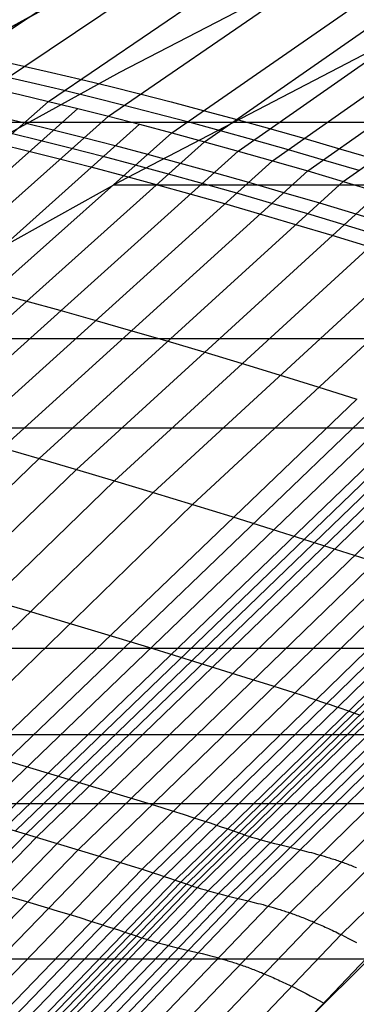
# Model space of a CAD drawing. Extents: x -260 to 296, y -277 to 294.
# Tile 97 of 241: x -123 to -118, y 154 to 169. Entities that reach past the tile are written whole.
import ezdxf

# ---------------------------------------------------------------- set-up
doc = ezdxf.new("R2010")
doc.units = 0
doc.layers.add('PREDEFINITO', color=7, linetype='CONTINUOUS')

msp = doc.modelspace()

# ---------------------------------------------------------------- linework, layer by layer
at = {"layer": 'PREDEFINITO'}
for p, q in [((-124.011, 167.848, 438.404), (-119.485, 170.863, 439.208)), ((-123.247, 167.683, 439.455), (-118.746, 170.713, 440.244)), ((-122.428, 167.492, 440.486), (-117.953, 170.535, 441.262)), ((-121.556, 167.276, 441.492), (-117.108, 170.331, 442.256)), ((-117.176, 170.097, 427.642), (-121.394, 167.913, 426.656)), ((-120.634, 167.035, 442.47), (-116.216, 170.098, 443.222)), ((-120.156, 166.906, 442.946), (-115.754, 169.972, 443.693)), ((-119.668, 166.77, 443.413), (-115.28, 169.839, 444.156)), ((-119.168, 166.629, 443.871), (-114.797, 169.7, 444.609)), ((-118.659, 166.481, 444.319), (-114.304, 169.554, 445.053)), ((-121.394, 169.437, 422.458), (-125.983, 166.921, 421.332)), ((-121.394, 169.434, 422.448), (-125.983, 166.914, 421.309)), ((-118.141, 166.328, 444.757), (-113.802, 169.402, 445.487)), ((-117.176, 168.521, 431.831), (-121.394, 166.324, 430.85)), ((-123.17, 168.091, 439.015), (-122.783, 168.006, 439.538)), ((-122.783, 168.006, 439.538), (-122.381, 167.914, 440.056)), ((-121.394, 167.913, 426.656), (-125.983, 165.377, 425.535)), ((-123.015, 167.844, 439.496), (-122.613, 167.752, 440.014)), ((-122.381, 167.914, 440.056), (-121.966, 167.816, 440.568)), ((-123.247, 167.683, 439.455), (-122.844, 167.591, 439.973)), ((-122.613, 167.752, 440.014), (-122.197, 167.654, 440.527)), ((-121.966, 167.816, 440.568), (-121.538, 167.712, 441.074)), ((-121.538, 167.712, 441.074), (-121.097, 167.602, 441.573)), ((-122.844, 167.591, 439.973), (-122.428, 167.492, 440.486)), ((-122.197, 167.654, 440.527), (-121.768, 167.55, 441.033)), ((-121.768, 167.55, 441.033), (-121.327, 167.439, 441.532)), ((-121.097, 167.602, 441.573), (-120.643, 167.485, 442.065)), ((-128.882, 161.803, 439.085), (-122.428, 167.492, 440.486)), ((-122.428, 167.492, 440.486), (-121.998, 167.387, 440.992)), ((-121.327, 167.439, 441.532), (-120.873, 167.322, 442.025)), ((-120.643, 167.485, 442.065), (-120.178, 167.362, 442.549)), ((-128.433, 161.687, 439.604), (-121.998, 167.387, 440.992)), ((-127.97, 161.566, 440.114), (-121.556, 167.276, 441.492)), ((-123.204, 167.283, 439.895), (-122.787, 167.184, 440.408)), ((-121.998, 167.387, 440.992), (-121.556, 167.276, 441.492)), ((-121.556, 167.276, 441.492), (-121.101, 167.159, 441.985)), ((-120.873, 167.322, 442.025), (-120.407, 167.199, 442.509)), ((-120.178, 167.362, 442.549), (-119.702, 167.233, 443.025)), ((-127.495, 161.44, 440.617), (-121.101, 167.159, 441.985)), ((-125.509, 167.189, 421.451), (161.446, 167.189, 421.451)), ((-122.787, 167.184, 440.408), (-122.356, 167.079, 440.915)), ((-121.101, 167.159, 441.985), (-120.634, 167.035, 442.47)), ((-120.407, 167.199, 442.509), (-119.93, 167.069, 442.985)), ((-119.702, 167.233, 443.025), (-119.215, 167.097, 443.492)), ((-125.135, 163.024, 441.512), (-120.634, 167.035, 442.47)), ((-122.966, 167.03, 440.37), (-122.535, 166.924, 440.877)), ((-122.356, 167.079, 440.915), (-121.912, 166.967, 441.416)), ((-121.912, 166.967, 441.416), (-121.456, 166.849, 441.909)), ((-120.634, 167.035, 442.47), (-120.156, 166.906, 442.946)), ((-119.93, 167.069, 442.985), (-119.442, 166.934, 443.453)), ((-119.215, 167.097, 443.492), (-118.717, 166.956, 443.949)), ((-124.642, 162.89, 441.995), (-120.156, 166.906, 442.946)), ((-123.145, 166.876, 440.331), (-122.713, 166.77, 440.839)), ((-122.535, 166.924, 440.877), (-122.09, 166.812, 441.378)), ((-121.456, 166.849, 441.909), (-120.989, 166.725, 442.394)), ((-120.156, 166.906, 442.946), (-119.668, 166.77, 443.413)), ((-119.442, 166.934, 443.453), (-118.943, 166.792, 443.91)), ((-118.717, 166.956, 443.949), (-118.21, 166.809, 444.397)), ((-124.137, 162.751, 442.469), (-119.668, 166.77, 443.413)), ((-122.713, 166.77, 440.839), (-122.268, 166.657, 441.34)), ((-122.09, 166.812, 441.378), (-121.634, 166.694, 441.871)), ((-121.634, 166.694, 441.871), (-121.166, 166.57, 442.357)), ((-120.989, 166.725, 442.394), (-120.51, 166.595, 442.871)), ((-119.668, 166.77, 443.413), (-119.168, 166.629, 443.871)), ((-118.943, 166.792, 443.91), (-118.435, 166.645, 444.358)), ((-118.21, 166.809, 444.397), (-117.693, 166.655, 444.834)), ((-123.622, 162.606, 442.933), (-119.168, 166.629, 443.871)), ((-122.268, 166.657, 441.34), (-121.811, 166.539, 441.833)), ((-121.811, 166.539, 441.833), (-121.342, 166.415, 442.319)), ((-121.166, 166.57, 442.357), (-120.686, 166.44, 442.834)), ((-120.51, 166.595, 442.871), (-120.019, 166.46, 443.339)), ((-119.168, 166.629, 443.871), (-118.659, 166.481, 444.319)), ((-118.435, 166.645, 444.358), (-117.917, 166.492, 444.795)), ((-123.096, 162.457, 443.386), (-118.659, 166.481, 444.319)), ((-121.342, 166.415, 442.319), (-120.862, 166.285, 442.797)), ((-120.686, 166.44, 442.834), (-120.195, 166.304, 443.302)), ((-120.019, 166.46, 443.339), (-119.519, 166.318, 443.798)), ((-118.659, 166.481, 444.319), (-118.141, 166.328, 444.757)), ((-121.394, 166.324, 430.85), (-125.983, 163.773, 429.732)), ((-122.561, 162.302, 443.829), (-118.141, 166.328, 444.757)), ((-121.477, 166.28, 430.83), (157.414, 166.28, 430.83)), ((-120.862, 166.285, 442.797), (-120.371, 166.148, 443.265)), ((-120.195, 166.304, 443.302), (-119.694, 166.162, 443.761)), ((-119.519, 166.318, 443.798), (-119.009, 166.17, 444.246)), ((-118.141, 166.328, 444.757), (-117.614, 166.169, 445.184)), ((-122.017, 162.143, 444.26), (-117.614, 166.169, 445.184)), ((-120.371, 166.148, 443.265), (-119.869, 166.006, 443.724)), ((-119.694, 166.162, 443.761), (-119.183, 166.014, 444.21)), ((-119.009, 166.17, 444.246), (-118.489, 166.017, 444.684)), ((-121.464, 161.978, 444.68), (-117.078, 166.005, 445.599)), ((-119.869, 166.006, 443.724), (-119.357, 165.859, 444.173)), ((-119.183, 166.014, 444.21), (-118.663, 165.861, 444.648)), ((-118.489, 166.017, 444.684), (-117.961, 165.858, 445.111)), ((-120.903, 161.81, 445.087), (-116.535, 165.835, 446.002)), ((-119.357, 165.859, 444.173), (-118.836, 165.705, 444.611)), ((-118.663, 165.861, 444.648), (-118.134, 165.702, 445.075)), ((-117.961, 165.858, 445.111), (-117.424, 165.694, 445.527)), ((-118.836, 165.705, 444.611), (-118.307, 165.546, 445.039)), ((-118.134, 165.702, 445.075), (-117.596, 165.538, 445.491)), ((-120.335, 161.637, 445.482), (-115.985, 165.66, 446.393)), ((-118.307, 165.546, 445.039), (-117.768, 165.382, 445.455)), ((-123.247, 164.727, 441.914), (-122.76, 164.594, 442.394)), ((-122.76, 164.594, 442.394), (-122.262, 164.456, 442.866)), ((-122.262, 164.456, 442.866), (-121.754, 164.313, 443.327)), ((-121.754, 164.313, 443.327), (-121.235, 164.164, 443.778)), ((-121.235, 164.164, 443.778), (-120.707, 164.011, 444.219)), ((-125.509, 164.045, 429.85), (161.446, 164.045, 429.85)), ((-120.707, 164.011, 444.219), (-120.17, 163.851, 444.648)), ((-120.17, 163.851, 444.648), (-119.625, 163.687, 445.066)), ((-119.625, 163.687, 445.066), (-119.071, 163.518, 445.471)), ((-119.071, 163.518, 445.471), (-118.511, 163.344, 445.865)), ((-118.511, 163.344, 445.865), (-117.944, 163.166, 446.246)), ((-124.113, 157.251, 444.949), (-117.944, 163.166, 446.246)), ((-123.814, 157.163, 445.137), (-117.658, 163.075, 446.431)), ((-123.514, 157.073, 445.319), (-117.37, 162.983, 446.611)), ((-123.211, 156.983, 445.497), (-117.081, 162.889, 446.787)), ((-123.059, 156.937, 445.583), (-116.935, 162.842, 446.873)), ((-131.866, 162.75, 419.529), (167.799, 162.75, 419.529)), ((-122.907, 156.891, 445.669), (-116.789, 162.794, 446.958)), ((-122.754, 156.845, 445.754), (-116.643, 162.746, 447.042)), ((-122.602, 156.799, 445.841), (-116.498, 162.698, 447.128)), ((-122.298, 156.709, 446.016), (-116.207, 162.605, 447.301)), ((-123.096, 162.457, 443.386), (-122.561, 162.302, 443.829)), ((-121.993, 156.619, 446.189), (-115.916, 162.51, 447.473)), ((-121.687, 156.527, 446.356), (-115.623, 162.414, 447.638)), ((-129.333, 155.804, 442.401), (-122.561, 162.302, 443.829)), ((-122.561, 162.302, 443.829), (-122.017, 162.143, 444.26)), ((-121.378, 156.433, 446.512), (-115.327, 162.315, 447.793)), ((-128.762, 155.644, 442.84), (-122.017, 162.143, 444.26)), ((-122.017, 162.143, 444.26), (-121.464, 161.978, 444.68)), ((-121.065, 156.335, 446.652), (-115.027, 162.211, 447.933)), ((-120.906, 156.284, 446.715), (-114.875, 162.157, 447.996)), ((-120.745, 156.231, 446.772), (-114.722, 162.101, 448.054)), ((-128.183, 155.48, 443.267), (-121.464, 161.978, 444.68)), ((-121.464, 161.978, 444.68), (-120.903, 161.81, 445.087)), ((-120.583, 156.177, 446.823), (-114.568, 162.043, 448.106)), ((-120.502, 156.149, 446.846), (-114.49, 162.013, 448.13)), ((-120.42, 156.12, 446.868), (-114.411, 161.983, 448.152)), ((-120.338, 156.093, 446.892), (-114.334, 161.953, 448.176)), ((-120.259, 156.067, 446.922), (-114.258, 161.926, 448.207)), ((-120.105, 156.022, 447), (-114.111, 161.878, 448.284)), ((-119.957, 155.981, 447.096), (-113.969, 161.835, 448.378)), ((-127.595, 155.313, 443.68), (-120.903, 161.81, 445.087)), ((-120.903, 161.81, 445.087), (-120.335, 161.637, 445.482)), ((-119.812, 155.945, 447.203), (-113.829, 161.797, 448.483)), ((-119.669, 155.91, 447.316), (-113.692, 161.761, 448.593)), ((-119.526, 155.876, 447.428), (-113.555, 161.724, 448.702)), ((-127, 155.143, 444.081), (-120.335, 161.637, 445.482)), ((-120.335, 161.637, 445.482), (-119.761, 161.46, 445.865)), ((-119.234, 155.799, 447.627), (-113.273, 161.643, 448.897)), ((-118.92, 155.702, 447.751), (-112.973, 161.538, 449.021)), ((-119.761, 161.46, 445.865), (-119.179, 161.278, 446.231)), ((-118.571, 155.568, 447.753), (-112.642, 161.393, 449.03)), ((-119.179, 161.278, 446.231), (-117.706, 160.811, 447.095)), ((-118.173, 155.384, 447.584), (-112.266, 161.192, 448.877)), ((-123.287, 160.256, 444.297), (-122.719, 160.088, 444.705)), ((-122.719, 160.088, 444.705), (-122.144, 159.916, 445.102)), ((-122.144, 159.916, 445.102), (-121.562, 159.74, 445.486)), ((-121.562, 159.74, 445.486), (-120.973, 159.56, 445.854)), ((-131.866, 159.545, 427.938), (167.799, 159.545, 427.938)), ((-120.973, 159.56, 445.854), (-119.48, 159.098, 446.72)), ((-119.48, 159.098, 446.72), (-119.179, 159.004, 446.886)), ((-119.179, 159.004, 446.886), (-119.028, 158.956, 446.966)), ((-119.028, 158.956, 446.966), (-118.875, 158.908, 447.042)), ((-118.875, 158.908, 447.042), (-118.722, 158.858, 447.114)), ((-118.722, 158.858, 447.114), (-118.568, 158.807, 447.182)), ((-118.568, 158.807, 447.182), (-118.412, 158.755, 447.245)), ((-118.412, 158.755, 447.245), (-118.333, 158.728, 447.275)), ((-118.333, 158.728, 447.275), (-118.254, 158.701, 447.303)), ((-118.254, 158.701, 447.303), (-118.175, 158.673, 447.329)), ((-118.175, 158.673, 447.329), (-118.095, 158.645, 447.354)), ((-118.095, 158.645, 447.354), (-117.895, 158.572, 447.41)), ((-137.819, 158.292, 417.695), (173.745, 158.292, 417.695)), ((-123.346, 158.006, 445.111), (-122.75, 157.827, 445.48)), ((-122.75, 157.827, 445.48), (-121.238, 157.371, 446.349)), ((-134.88, 157.292, 427.015), (170.809, 157.292, 427.015)), ((-121.238, 157.371, 446.349), (-120.933, 157.278, 446.515)), ((-120.933, 157.278, 446.515), (-120.78, 157.231, 446.595)), ((-120.648, 152.163, 446.655), (-115.493, 157.301, 447.542)), ((-120.78, 157.231, 446.595), (-120.626, 157.184, 446.671)), ((-120.626, 157.184, 446.671), (-120.47, 157.135, 446.743)), ((-120.47, 157.135, 446.743), (-120.314, 157.084, 446.811)), ((-123.514, 157.073, 445.319), (-121.993, 156.619, 446.189)), ((-120.314, 157.084, 446.811), (-120.156, 157.033, 446.874)), ((-120.156, 157.033, 446.874), (-120.076, 157.007, 446.904)), ((-120.076, 157.007, 446.904), (-119.997, 156.98, 446.932)), ((-119.997, 156.98, 446.932), (-119.916, 156.953, 446.958)), ((-119.916, 156.953, 446.958), (-119.835, 156.925, 446.983)), ((-128.985, 150.449, 444.442), (-122.754, 156.845, 445.754)), ((-119.835, 156.925, 446.983), (-119.632, 156.854, 447.039)), ((-119.632, 156.854, 447.039), (-119.612, 156.847, 447.045)), ((-119.612, 156.847, 447.045), (-119.592, 156.841, 447.051)), ((-119.592, 156.841, 447.051), (-119.572, 156.834, 447.058)), ((-119.572, 156.834, 447.058), (-119.552, 156.827, 447.066)), ((-119.552, 156.827, 447.066), (-119.532, 156.821, 447.074)), ((-119.532, 156.821, 447.074), (-119.513, 156.815, 447.082)), ((-119.513, 156.815, 447.082), (-119.474, 156.803, 447.1)), ((-128.826, 150.405, 444.529), (-122.602, 156.799, 445.841)), ((-128.509, 150.319, 444.706), (-122.298, 156.709, 446.016)), ((-119.474, 156.803, 447.1), (-119.435, 156.791, 447.118)), ((-119.435, 156.791, 447.118), (-119.397, 156.78, 447.139)), ((-119.397, 156.78, 447.139), (-119.36, 156.769, 447.16)), ((-119.36, 156.769, 447.16), (-119.322, 156.758, 447.182)), ((-119.322, 156.758, 447.182), (-119.285, 156.748, 447.206)), ((-119.285, 156.748, 447.206), (-119.249, 156.738, 447.23)), ((-119.249, 156.738, 447.23), (-119.212, 156.728, 447.255)), ((-119.212, 156.728, 447.255), (-119.14, 156.71, 447.308)), ((-119.14, 156.71, 447.308), (-119.068, 156.692, 447.362)), ((-119.068, 156.692, 447.362), (-118.784, 156.622, 447.586)), ((-128.191, 150.233, 444.882), (-121.993, 156.619, 446.189)), ((-127.872, 150.147, 445.05), (-121.687, 156.527, 446.356)), ((-121.993, 156.619, 446.189), (-121.687, 156.527, 446.356)), ((-121.687, 156.527, 446.356), (-121.533, 156.481, 446.435)), ((-118.784, 156.622, 447.586), (-118.712, 156.604, 447.64)), ((-118.712, 156.604, 447.64), (-118.64, 156.585, 447.692)), ((-118.64, 156.585, 447.692), (-118.604, 156.576, 447.716)), ((-118.604, 156.576, 447.716), (-118.567, 156.566, 447.74)), ((-118.567, 156.566, 447.74), (-118.53, 156.556, 447.763)), ((-118.53, 156.556, 447.763), (-118.493, 156.545, 447.785)), ((-118.493, 156.545, 447.785), (-118.455, 156.534, 447.805)), ((-118.455, 156.534, 447.805), (-118.417, 156.523, 447.825)), ((-118.417, 156.523, 447.825), (-118.379, 156.512, 447.843)), ((-127.549, 150.058, 445.207), (-121.378, 156.433, 446.512)), ((-121.533, 156.481, 446.435), (-121.378, 156.433, 446.512)), ((-121.378, 156.433, 446.512), (-121.222, 156.384, 446.584)), ((-121.222, 156.384, 446.584), (-121.065, 156.335, 446.652)), ((-118.379, 156.512, 447.843), (-118.36, 156.506, 447.851)), ((-118.36, 156.506, 447.851), (-118.34, 156.499, 447.859)), ((-118.34, 156.499, 447.859), (-118.321, 156.493, 447.867)), ((-118.321, 156.493, 447.867), (-118.301, 156.487, 447.874)), ((-118.301, 156.487, 447.874), (-118.281, 156.481, 447.881)), ((-118.281, 156.481, 447.881), (-118.261, 156.474, 447.888)), ((-118.261, 156.474, 447.888), (-118.241, 156.467, 447.894)), ((-118.241, 156.467, 447.894), (-118.221, 156.461, 447.899)), ((-118.221, 156.461, 447.899), (-118.201, 156.454, 447.904)), ((-118.201, 156.454, 447.904), (-118.181, 156.446, 447.909)), ((-118.181, 156.446, 447.909), (-118.16, 156.439, 447.913)), ((-118.16, 156.439, 447.913), (-118.14, 156.432, 447.917)), ((-118.14, 156.432, 447.917), (-118.119, 156.424, 447.92)), ((-118.119, 156.424, 447.92), (-118.098, 156.417, 447.923)), ((-118.098, 156.417, 447.923), (-118.077, 156.409, 447.925)), ((-118.077, 156.409, 447.925), (-118.056, 156.401, 447.927)), ((-118.056, 156.401, 447.927), (-118.034, 156.393, 447.928)), ((-118.034, 156.393, 447.928), (-118.013, 156.384, 447.929)), ((-118.013, 156.384, 447.929), (-117.991, 156.376, 447.929)), ((-127.221, 149.966, 445.348), (-121.065, 156.335, 446.652)), ((-127.055, 149.918, 445.411), (-120.906, 156.284, 446.715)), ((-124.275, 156.317, 445.159), (-122.746, 155.864, 446.03)), ((-121.065, 156.335, 446.652), (-120.906, 156.284, 446.715)), ((-120.906, 156.284, 446.715), (-120.826, 156.257, 446.744)), ((-120.826, 156.257, 446.744), (-120.745, 156.231, 446.772)), ((-117.991, 156.376, 447.929), (-117.969, 156.367, 447.928)), ((-117.969, 156.367, 447.928), (-117.947, 156.358, 447.927)), ((-126.887, 149.869, 445.468), (-120.745, 156.231, 446.772)), ((-126.718, 149.819, 445.518), (-120.583, 156.177, 446.823)), ((-126.632, 149.793, 445.541), (-120.502, 156.149, 446.846)), ((-126.546, 149.767, 445.561), (-120.42, 156.12, 446.868)), ((-126.461, 149.741, 445.585), (-120.338, 156.093, 446.892)), ((-120.745, 156.231, 446.772), (-120.665, 156.204, 446.799)), ((-120.665, 156.204, 446.799), (-120.583, 156.177, 446.823)), ((-120.583, 156.177, 446.823), (-120.379, 156.106, 446.879)), ((-120.379, 156.106, 446.879), (-120.358, 156.1, 446.885)), ((-120.358, 156.1, 446.885), (-120.338, 156.093, 446.892)), ((-120.338, 156.093, 446.892), (-120.318, 156.086, 446.899)), ((-126.378, 149.718, 445.615), (-120.259, 156.067, 446.922)), ((-126.218, 149.675, 445.694), (-120.105, 156.022, 447)), ((-126.063, 149.637, 445.792), (-119.957, 155.981, 447.096)), ((-120.318, 156.086, 446.899), (-120.298, 156.08, 446.906)), ((-120.298, 156.08, 446.906), (-120.278, 156.074, 446.914)), ((-120.278, 156.074, 446.914), (-120.259, 156.067, 446.922)), ((-120.259, 156.067, 446.922), (-120.22, 156.055, 446.94)), ((-120.22, 156.055, 446.94), (-120.181, 156.044, 446.959)), ((-120.181, 156.044, 446.959), (-120.143, 156.033, 446.979)), ((-120.143, 156.033, 446.979), (-120.105, 156.022, 447)), ((-120.105, 156.022, 447), (-120.068, 156.011, 447.023)), ((-120.068, 156.011, 447.023), (-120.03, 156.001, 447.046)), ((-120.03, 156.001, 447.046), (-119.994, 155.991, 447.071)), ((-119.994, 155.991, 447.071), (-119.957, 155.981, 447.096)), ((-119.957, 155.981, 447.096), (-119.884, 155.963, 447.148)), ((-119.884, 155.963, 447.148), (-119.812, 155.945, 447.203)), ((-125.913, 149.603, 445.901), (-119.812, 155.945, 447.203)), ((-125.765, 149.57, 446.017), (-119.669, 155.91, 447.316)), ((-125.616, 149.537, 446.132), (-119.526, 155.876, 447.428)), ((-122.746, 155.864, 446.03), (-122.439, 155.773, 446.197)), ((-119.812, 155.945, 447.203), (-119.526, 155.876, 447.428)), ((-119.526, 155.876, 447.428), (-119.455, 155.858, 447.482)), ((-119.455, 155.858, 447.482), (-119.382, 155.839, 447.534)), ((-119.382, 155.839, 447.534), (-119.345, 155.83, 447.558)), ((-119.345, 155.83, 447.558), (-119.308, 155.82, 447.582)), ((-119.308, 155.82, 447.582), (-119.271, 155.81, 447.605)), ((-119.271, 155.81, 447.605), (-119.234, 155.799, 447.627)), ((-125.312, 149.466, 446.335), (-119.234, 155.799, 447.627)), ((-124.984, 149.376, 446.46), (-118.92, 155.702, 447.751)), ((-122.439, 155.773, 446.197), (-122.284, 155.727, 446.277)), ((-122.284, 155.727, 446.277), (-122.128, 155.68, 446.353)), ((-122.128, 155.68, 446.353), (-121.971, 155.631, 446.425)), ((-119.234, 155.799, 447.627), (-119.196, 155.789, 447.647)), ((-119.196, 155.789, 447.647), (-119.158, 155.778, 447.667)), ((-119.158, 155.778, 447.667), (-119.119, 155.766, 447.685)), ((-119.119, 155.766, 447.685), (-119.1, 155.76, 447.693)), ((-119.1, 155.76, 447.693), (-119.081, 155.754, 447.701)), ((-119.081, 155.754, 447.701), (-119.061, 155.748, 447.709)), ((-119.061, 155.748, 447.709), (-119.041, 155.742, 447.716)), ((-119.041, 155.742, 447.716), (-119.021, 155.735, 447.723)), ((-119.021, 155.735, 447.723), (-119.001, 155.729, 447.73)), ((-119.001, 155.729, 447.73), (-118.981, 155.722, 447.736)), ((-118.981, 155.722, 447.736), (-118.961, 155.716, 447.741)), ((-118.961, 155.716, 447.741), (-118.941, 155.709, 447.747)), ((-118.941, 155.709, 447.747), (-118.92, 155.702, 447.751)), ((-118.92, 155.702, 447.751), (-118.9, 155.695, 447.755)), ((-118.9, 155.695, 447.755), (-118.879, 155.687, 447.759)), ((-118.879, 155.687, 447.759), (-118.858, 155.68, 447.762)), ((-118.858, 155.68, 447.762), (-118.837, 155.672, 447.765)), ((-118.837, 155.672, 447.765), (-118.816, 155.664, 447.767)), ((-118.816, 155.664, 447.767), (-118.794, 155.657, 447.769)), ((-124.618, 149.255, 446.455), (-118.571, 155.568, 447.753)), ((-121.971, 155.631, 446.425), (-121.813, 155.582, 446.493)), ((-121.813, 155.582, 446.493), (-121.653, 155.531, 446.556)), ((-121.653, 155.531, 446.556), (-121.572, 155.505, 446.586)), ((-118.794, 155.657, 447.769), (-118.773, 155.648, 447.77)), ((-118.773, 155.648, 447.77), (-118.751, 155.64, 447.77)), ((-118.751, 155.64, 447.77), (-118.729, 155.632, 447.77)), ((-118.729, 155.632, 447.77), (-118.707, 155.623, 447.77)), ((-118.707, 155.623, 447.77), (-118.685, 155.614, 447.769)), ((-118.685, 155.614, 447.769), (-118.663, 155.606, 447.767)), ((-118.663, 155.606, 447.767), (-118.64, 155.596, 447.764)), ((-118.64, 155.596, 447.764), (-118.617, 155.587, 447.761)), ((-118.617, 155.587, 447.761), (-118.594, 155.578, 447.757)), ((-118.594, 155.578, 447.757), (-118.571, 155.568, 447.753)), ((-118.571, 155.568, 447.753), (-118.548, 155.558, 447.748)), ((-118.548, 155.558, 447.748), (-118.525, 155.548, 447.742)), ((-118.525, 155.548, 447.742), (-118.501, 155.538, 447.736)), ((-118.501, 155.538, 447.736), (-118.477, 155.527, 447.729)), ((-118.477, 155.527, 447.729), (-118.453, 155.517, 447.721)), ((-124.198, 149.091, 446.269), (-118.173, 155.384, 447.584)), ((-121.572, 155.505, 446.586), (-121.492, 155.479, 446.613)), ((-121.492, 155.479, 446.613), (-121.41, 155.452, 446.64)), ((-121.41, 155.452, 446.64), (-121.329, 155.425, 446.665)), ((-121.329, 155.425, 446.665), (-121.123, 155.356, 446.72)), ((-118.453, 155.517, 447.721), (-118.429, 155.506, 447.712)), ((-118.429, 155.506, 447.712), (-118.404, 155.494, 447.703)), ((-118.404, 155.494, 447.703), (-118.379, 155.483, 447.693)), ((-118.379, 155.483, 447.693), (-118.354, 155.472, 447.682)), ((-118.354, 155.472, 447.682), (-118.329, 155.46, 447.67)), ((-118.329, 155.46, 447.67), (-118.304, 155.448, 447.658)), ((-118.304, 155.448, 447.658), (-118.278, 155.436, 447.645)), ((-118.278, 155.436, 447.645), (-118.252, 155.423, 447.631)), ((-118.252, 155.423, 447.631), (-118.226, 155.41, 447.616)), ((-118.226, 155.41, 447.616), (-118.2, 155.397, 447.6)), ((-118.2, 155.397, 447.6), (-118.173, 155.384, 447.584)), ((-118.173, 155.384, 447.584), (-118.119, 155.357, 447.548)), ((-121.123, 155.356, 446.72), (-121.102, 155.349, 446.726)), ((-121.102, 155.349, 446.726), (-121.082, 155.342, 446.733)), ((-121.082, 155.342, 446.733), (-121.062, 155.336, 446.74)), ((-121.062, 155.336, 446.74), (-121.042, 155.329, 446.747)), ((-121.042, 155.329, 446.747), (-121.022, 155.323, 446.755)), ((-121.022, 155.323, 446.755), (-121.002, 155.317, 446.763)), ((-121.002, 155.317, 446.763), (-120.963, 155.305, 446.781)), ((-120.963, 155.305, 446.781), (-120.924, 155.294, 446.8)), ((-120.924, 155.294, 446.8), (-120.886, 155.282, 446.82)), ((-120.886, 155.282, 446.82), (-120.848, 155.272, 446.841)), ((-120.848, 155.272, 446.841), (-120.81, 155.261, 446.864)), ((-120.81, 155.261, 446.864), (-120.773, 155.251, 446.887)), ((-120.773, 155.251, 446.887), (-120.736, 155.241, 446.912)), ((-120.736, 155.241, 446.912), (-120.699, 155.232, 446.937)), ((-118.119, 155.357, 447.548), (-118.064, 155.329, 447.509)), ((-118.064, 155.329, 447.509), (-118.008, 155.3, 447.466)), ((-118.008, 155.3, 447.466), (-117.951, 155.269, 447.42)), ((-123.707, 148.872, 445.852), (-117.712, 155.137, 447.195)), ((-120.699, 155.232, 446.937), (-120.626, 155.213, 446.99)), ((-120.626, 155.213, 446.99), (-120.553, 155.195, 447.045)), ((-120.553, 155.195, 447.045), (-120.266, 155.127, 447.27)), ((-120.266, 155.127, 447.27), (-120.194, 155.109, 447.324)), ((-120.194, 155.109, 447.324), (-120.121, 155.091, 447.376)), ((-120.121, 155.091, 447.376), (-120.084, 155.081, 447.401)), ((-137.819, 155.033, 426.112), (173.745, 155.033, 426.112)), ((-120.084, 155.081, 447.401), (-120.047, 155.071, 447.425)), ((-120.047, 155.071, 447.425), (-120.01, 155.061, 447.448)), ((-120.01, 155.061, 447.448), (-119.972, 155.051, 447.47)), ((-119.972, 155.051, 447.47), (-119.934, 155.04, 447.49)), ((-119.934, 155.04, 447.49), (-119.896, 155.029, 447.51)), ((-119.896, 155.029, 447.51), (-119.857, 155.018, 447.528)), ((-119.857, 155.018, 447.528), (-119.838, 155.012, 447.536)), ((-119.838, 155.012, 447.536), (-119.818, 155.006, 447.544)), ((-119.818, 155.006, 447.544), (-119.798, 155, 447.552)), ((-119.798, 155, 447.552), (-119.779, 154.994, 447.559)), ((-119.779, 154.994, 447.559), (-119.759, 154.988, 447.566)), ((-119.759, 154.988, 447.566), (-119.739, 154.981, 447.573)), ((-119.739, 154.981, 447.573), (-119.718, 154.975, 447.579)), ((-119.718, 154.975, 447.579), (-119.698, 154.968, 447.584)), ((-119.698, 154.968, 447.584), (-119.678, 154.961, 447.589)), ((-119.678, 154.961, 447.589), (-119.657, 154.954, 447.594)), ((-119.657, 154.954, 447.594), (-119.636, 154.947, 447.598)), ((-119.636, 154.947, 447.598), (-119.615, 154.94, 447.602)), ((-119.615, 154.94, 447.602), (-119.594, 154.933, 447.605)), ((-119.594, 154.933, 447.605), (-119.573, 154.925, 447.608)), ((-119.573, 154.925, 447.608), (-119.552, 154.917, 447.61)), ((-119.552, 154.917, 447.61), (-119.53, 154.91, 447.611)), ((-119.53, 154.91, 447.611), (-119.509, 154.902, 447.612)), ((-119.509, 154.902, 447.612), (-119.487, 154.893, 447.613)), ((-119.487, 154.893, 447.613), (-119.465, 154.885, 447.613)), ((-119.465, 154.885, 447.613), (-119.443, 154.877, 447.612)), ((-119.443, 154.877, 447.612), (-119.42, 154.868, 447.611)), ((-119.42, 154.868, 447.611), (-119.398, 154.859, 447.609)), ((-119.398, 154.859, 447.609), (-119.375, 154.85, 447.606)), ((-119.375, 154.85, 447.606), (-119.352, 154.841, 447.603)), ((-119.352, 154.841, 447.603), (-119.329, 154.832, 447.599)), ((-119.329, 154.832, 447.599), (-119.306, 154.822, 447.595)), ((-119.306, 154.822, 447.595), (-119.283, 154.812, 447.59)), ((-119.283, 154.812, 447.59), (-119.259, 154.802, 447.584)), ((-119.259, 154.802, 447.584), (-119.235, 154.792, 447.577)), ((-119.235, 154.792, 447.577), (-119.211, 154.782, 447.57)), ((-119.211, 154.782, 447.57), (-119.187, 154.771, 447.562)), ((-119.187, 154.771, 447.562), (-119.162, 154.76, 447.553)), ((-119.162, 154.76, 447.553), (-119.138, 154.749, 447.544)), ((-119.138, 154.749, 447.544), (-119.113, 154.738, 447.534)), ((-119.113, 154.738, 447.534), (-119.088, 154.727, 447.523)), ((-119.088, 154.727, 447.523), (-119.062, 154.715, 447.511)), ((-119.062, 154.715, 447.511), (-119.037, 154.703, 447.499)), ((-119.037, 154.703, 447.499), (-119.011, 154.691, 447.485)), ((-119.011, 154.691, 447.485), (-118.985, 154.679, 447.471)), ((-118.985, 154.679, 447.471), (-118.958, 154.666, 447.456)), ((-118.958, 154.666, 447.456), (-118.932, 154.653, 447.44)), ((-118.932, 154.653, 447.44), (-118.905, 154.64, 447.424)), ((-118.905, 154.64, 447.424), (-118.851, 154.614, 447.388)), ((-118.851, 154.614, 447.388), (-118.795, 154.586, 447.348)), ((-118.795, 154.586, 447.348), (-118.739, 154.557, 447.305)), ((-118.739, 154.557, 447.305), (-118.682, 154.527, 447.258)), ((-118.682, 154.527, 447.258), (-118.623, 154.496, 447.207)), ((-118.623, 154.496, 447.207), (-118.563, 154.464, 447.153)), ((-118.563, 154.464, 447.153), (-118.502, 154.431, 447.094)), ((-118.502, 154.431, 447.094), (-118.44, 154.397, 447.031))]:
    msp.add_line(p, q, dxfattribs=at)
at = {"layer": 'PREDEFINITO', "extrusion": (8.21944e-05, 0.238151, 0.971228)}
for centre, radius in [((68.955, 85.885, 613.304), 155.099), ((69.027, 85.936, 613.304), 146.035)]:
    msp.add_arc(centre, radius, 289.26592, 347.24336, dxfattribs=at)

doc.saveas('drawing.dxf')
